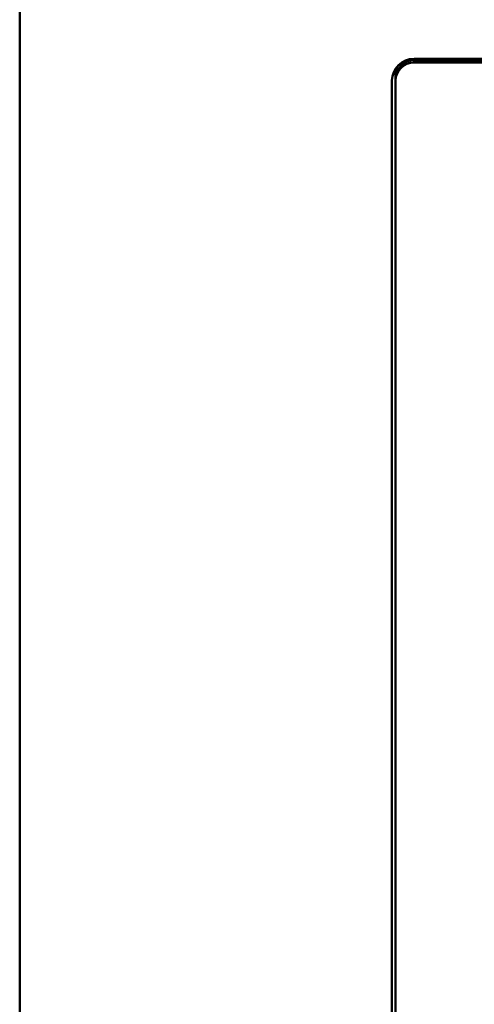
# Model space of a CAD drawing. Header units: inches. Extents: x 0.8 to 75.7, y -7.8 to 49.3.
# Tile 119 of 256: x 32 to 33.2, y 19 to 21.6. Entities that reach past the tile are written whole.
import ezdxf

# ---------------------------------------------------------------- set-up
doc = ezdxf.new("R2010")
doc.units = ezdxf.units.IN
doc.header["$MEASUREMENT"] = 0
doc.layers.add('Visible Edges(ROSSANSI)', color=7, linetype='Continuous', lineweight=50)
doc.layers.add('Visible Tangent Edges(ROSSANSI)', color=7, linetype='Continuous', lineweight=50)

msp = doc.modelspace()

# ---------------------------------------------------------------- linework, layer by layer
at = {"layer": 'Visible Edges(ROSSANSI)'}
for p, q in [((31.9542, 4.7595), (31.9542, 21.7906)), ((33.0242, 21.5222), (56.0803, 21.5222)), ((33.0242, 21.5184), (56.0803, 21.5184)), ((56.0803, 21.5184), (33.0242, 21.5184)), ((56.0803, 21.5123), (33.0242, 21.5123)), ((32.9642, 16.5102), (32.9642, 21.4633)), ((32.9742, 21.487), (32.9742, 21.4693)), ((32.9742, 21.4693), (32.9742, 21.4633)), ((32.9742, 21.4633), (32.9742, 16.5102))]:
    msp.add_line(p, q, dxfattribs=at)
for centre, major_axis, start_param in [((33.0242, 21.4633), (-0.06, 0), 4.712389), ((33.0242, 21.4693), (-0.05, 0), 4.712389), ((33.0242, 21.4693), (-0.05, 0), 4.712389), ((33.0242, 21.4633), (-0.05, 0), 4.712389), ((33.0242, 21.487), (-0.05, 0), 6.068545)]:
    msp.add_ellipse(centre, major_axis=major_axis, ratio=0.981793, start_param=start_param, end_param=6.283185, dxfattribs=at)
at = {"layer": 'Visible Tangent Edges(ROSSANSI)'}
for p, q in [((33.0242, 21.5222), (33.0242, 21.5184)), ((33.0242, 21.5184), (33.0242, 21.5123))]:
    msp.add_line(p, q, dxfattribs=at)

doc.saveas('drawing.dxf')
